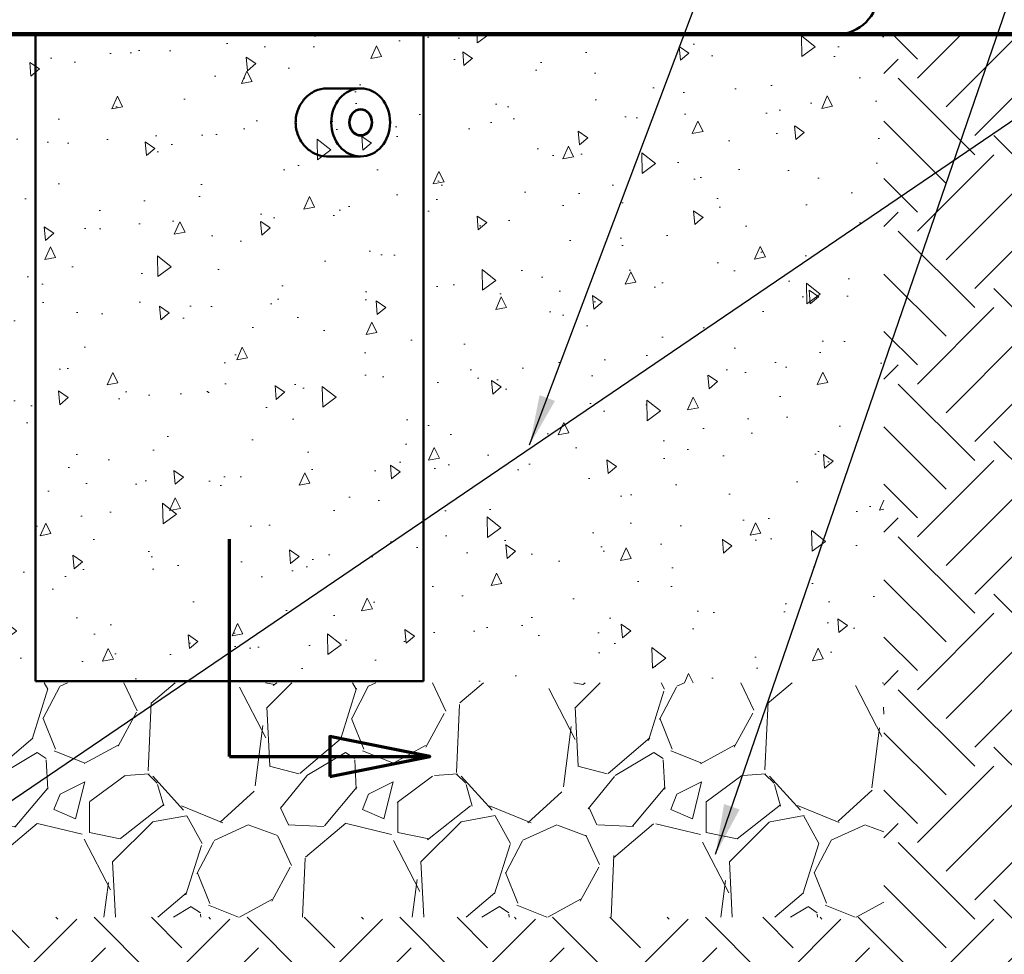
# Model space of a CAD drawing. Header units: feet. Extents: x -744 to -375, y 205 to 389.
# Tile 17 of 40: x -476 to -465, y 318 to 329. Entities that reach past the tile are written whole.
import ezdxf

# ---------------------------------------------------------------- set-up
doc = ezdxf.new("R2010")
doc.units = ezdxf.units.FT
doc.header["$MEASUREMENT"] = 0
doc.linetypes.add('DOUBLE_DASH_CHAIN', pattern=[1.2403, 0.6614, -0.0827, 0.1654, -0.0827, 0.1654, -0.0827])
for name, color, linetype, lineweight in [('Hatch (ANSI)', 7, 'Continuous', 18), ('Section Line (ANSI)', 7, 'DOUBLE_DASH_CHAIN', 70), ('Sketch Geometry (ANSI)', 7, 'Continuous', 25), ('Symbol (ANSI)', 7, 'Continuous', 25), ('Visible (ANSI)', 7, 'Continuous', 50)]:
    doc.layers.add(name, color=color, linetype=linetype, lineweight=lineweight)
doc.layers.add('RD_P_Text', color=1, linetype='Continuous')
doc.styles.add('Note Text (ANSI)', font='tahoma.ttf')
doc.dimstyles.new('Default (ANSI)$7', dxfattribs={"dimscale": 5.882353, "dimtxt": 0.12, "dimasz": 0.098425, "dimexe": 0.125, "dimexo": 0.0625, "dimgap": 0.031496, "dimtad": 0, "dimtih": 1, "dimtoh": 1, "dimdec": 3, "dimrnd": 1e-08, "dimzin": 3, "dimdsep": 46, "dimlunit": 5, "dimtxsty": 'Note Text (ANSI)', "dimcen": 0.09, "dimdle": 0.393701, "dimclrd": 256, "dimclre": 256, "dimclrt": 256, "dimadec": 0, "dimazin": 1, "dimtfac": 1, "dimtofl": 0, "dimtmove": 0, "dimatfit": 3, "dimfxl": 1, "dimfrac": 2, "dimtolj": 1, "dimtzin": 4, "dimlwd": -1, "dimlwe": -1, "dimarcsym": 0})

# ---------------------------------------------------------------- blocks, each defined once
blk = doc.blocks.new('2dTransSection10')
at = {"layer": 'Section Line (ANSI)', "linetype": 'Continuous'}
for p, q in [((6.9495, 6.5932), (6.9495, 7.0207)), ((7.3432, 6.5932), (7.1464, 6.6325)), ((7.1464, 6.6325), (7.1464, 6.5538)), ((6.9495, 6.5932), (7.1464, 6.5932)), ((7.1464, 6.5932), (7.3432, 6.5932)), ((7.1464, 6.5538), (7.3432, 6.5932))]:
    blk.add_line(p, q, dxfattribs=at)
at = {"layer": 'Section Line (ANSI)', "linetype": 'Continuous', "flags": 128}
blk.add_lwpolyline([(7.1464, 6.5538), (7.3432, 6.5932), (7.1464, 6.6325), (7.1464, 6.5538)], dxfattribs=at)
at = {"layer": 'Section Line (ANSI)'}
blk.add_solid([(7.1464, 6.5538), (7.3432, 6.5932), (7.1464, 6.6325), (7.1464, 6.5538)], dxfattribs=at)

msp = doc.modelspace()

# ---------------------------------------------------------------- hatches: boundary and pattern name
at = {"layer": 'Hatch (ANSI)'}
h = msp.add_hatch(dxfattribs=at)
h.set_pattern_fill('EARTH', color=247, scale=5, angle=45, style=0, pattern_type=2)
h.set_pattern_definition([(45, (-514.7404, 281.9874), (0, 1.767767), [1.25, -1.25]), (45, (-515.0718, 282.3189), (0, 1.767767), [1.25, -1.25]), (45, (-515.4033, 282.6503), (0, 1.767767), [1.25, -1.25]), (135, (-515.4033, 282.8713), (-1.767767, 3e-16), [1.25, -1.25]), (135, (-515.0718, 283.2028), (-1.767767, 3e-16), [1.25, -1.25]), (135, (-514.7404, 283.5342), (-1.767767, 3e-16), [1.25, -1.25])])
h.paths.add_polyline_path([(-488.32086, 329.12355), (-488.32086, 318.91158), (-503.32086, 318.91158), (-503.32086, 329.12355), (-505.47452, 329.12355), (-505.47452, 316.14758), (-488.70141, 318.05921), (-475.52061, 316.375), (-462.71717, 317.8342), (-458.25103, 317.26353), (-458.25103, 329.12355), (-466.2922, 329.12355), (-466.2922, 318.91158), (-481.2922, 318.91158), (-481.2922, 329.12355)])
h = msp.add_hatch(dxfattribs=at)
h.set_pattern_fill('AR-CONC', color=247, scale=0.21194, angle=45, style=0, pattern_type=2)
h.set_pattern_definition([(95, (-514.7404, 281.9874), (1.168958, 0.980873), [0.158955, -1.748505]), (40, (-514.7404, 281.9874), (-1.335205, 0.91933), [0.127164, -1.398804]), (145.451, (-514.643, 282.0692), (-0.16623, 1.900204), [0.13509, -1.486]), (91.1842, (-515.04, 282.2871), (1.847466, 1.35136), [0.23843, -2.62276]), (141.6356, (-514.8861, 282.3998), (-0.05912, 2.86059), [0.20264, -2.228995]), (36.184, (-515.04, 282.2871), (-0.05913, 2.86059), [0.190746, -2.09821]), (66, (-514.8153, 282.3621), (1.49793, 0.291169), [0.158955, -1.748505]), (11, (-514.8153, 282.3621), (-0.722098, 1.451384), [0.127164, -1.398804]), (116.4514, (-514.6905, 282.3863), (0.775836, 1.742552), [0.13509, -1.486]), (82.5, (-514.74035, 281.9874), (-0.4806656, 0.517112), [0, -1.381849, 0, -1.419998, 0, -1.404103]), (52.5, (-514.74035, 281.9874), (-0.196835, 0.985329), [0, -0.809611, 0, -1.350058, 0, -0.535149]), (12.5, (-515.07455, 281.6532), (0.8338106, 0.766207), [0, -0.52985, 0, -1.653132, 0, -2.193579]), (2.5, (-515.2244, 281.5034), (0.723966, 1.024009), [0, -0.688805, 0, -1.09785, 0, -1.55776])])
h.paths.add_polyline_path([(-481.2922, 329.12355), (-481.2922, 321.62355), (-466.2922, 321.62355), (-466.2922, 329.12355)])
h = msp.add_hatch(dxfattribs=at)
h.set_pattern_fill('GRAVEL', color=247, scale=2.522569, angle=45, style=0, pattern_type=2)
h.set_pattern_definition([(273.013, (-515.2398, 285.05543), (1.7838414, -30.3234121), [0.339376, -33.59834]), (229.97, (-515.22196, 284.71652), (19.62084722, 23.1884858), [0.58238, -57.655575]), (177.51, (-515.59654, 284.27059), (37.45811295, -1.7840143), [0.410644, -40.653715]), (312.274, (-515.84626, 283.129), (-33.89093788, 37.45799604), [0.53034, -52.503733]), (337.834, (-515.48952, 282.73658), (-30.32338422, 12.48588508), [0.52004, -51.48411]), (42.274, (-515.00791, 282.54037), (-37.45799604, -33.89093788), [0.53034, -52.503733]), (82.6942, (-514.61549, 282.89712), (-5.35121268, -41.02572906), [0.701347, -69.433196]), (117.2553, (-514.526305, 283.59277), (-26.75589937, 51.72813506), [0.662144, -65.552224]), (166.43, (-514.82954, 284.1814), (-37.4583887, 8.918363), [0.532136, -52.681574]), (220.236, (-515.34682, 284.30626), (21.40472094, 17.837041), [0.607515, -29.76833]), (267.397, (-515.81059, 283.91384), (-1.78404026, -41.02569728), [0.78565, -77.779366]), (183.814, (-514.06254, 284.87705), (-23.1884457, -1.7836958), [0.26815, -26.54701]), (216.469, (-514.3301, 284.85922), (26.75605512, 19.62093875), [0.510157, -50.505607]), (270, (-514.7404, 284.556), (1.783726, -1.783726), [0.35674, -3.2107]), (248.199, (-515.07926, 284.64517), (5.3510823, 12.4861073), [0.19211, -19.01921]), (336.801, (-515.1506, 284.4668), (-7.1348745, 3.5675), [0.27169, -13.312755]), (75.9638, (-514.9009, 284.35977), (1.7837174, 8.9186276), [0.44127, -14.2677]), (206.565, (-514.7939, 284.7879), (5.351168, 1.783715), [0.31908, -7.65799]), (61.3895, (-516.18517, 283.43224), (12.48614993, 23.18852233), [0.447, -44.252916]), (115.3462, (-515.97112, 283.82465), (12.48608217, -26.7558596), [0.37501, -37.12565]), (338.199, (-515.1506, 285.1446), (-12.4861073, 5.3510823), [0.384225, -18.82709]), (28.611, (-514.79386, 285.00191), (-23.18841336, -12.4863523), [0.447, -44.252916]), (24.444, (-515.07926, 282.32633), (-12.4860667, -5.3511833), [0.43106, -21.12177]), (339.775, (-514.68684, 282.5047), (-28.53947493, 10.70238357), [0.361176, -35.7564]), (111.8014, (-513.34905, 283.37872), (-5.3511695, 12.48607), [0.384225, -18.82709]), (62.354, (-513.49174, 283.73547), (-16.05349473, -30.32323535), [0.42286, -41.863035]), (114.444, (-514.22307, 282.5047), (5.3511833, -12.4860667), [0.21553, -21.3373]), (146.31, (-513.45607, 283.2717), (-8.9186353, 5.3511674), [0.12863, -12.734]), (210.964, (-513.5631, 283.34305), (7.13488, 3.567476), [0.52004, -9.880775]), (231.009, (-514.00902, 283.07549), (16.05346701, 19.6209007), [0.481937, -47.71161]), (348.69, (-514.74035, 284.19924), (-5.351172, 1.783731), [0.36381, -8.73144]), (38.157, (-514.38361, 284.12789), (33.89089411, 26.75575121), [0.63517, -62.88158]), (105.9454, (-513.88416, 284.5203), (5.3511746, -19.6209723), [0.25971, -25.711785]), (135, (-513.9555, 284.77), (-3.56745, 5e-16), [0.15135, -2.37121]), (165.256, (-514.09821, 283.09333), (19.6209465, -5.3513291), [0.350445, -34.69415]), (93.0128, (-514.43712, 283.18251), (-1.78373554, 30.32341834), [0.67875, -33.25906]), (45, (-514.4728, 283.8603), (0, 3.56745), [0.65587, -1.8667]), (10.305, (-514.00902, 284.3241), (-30.32333723, -5.3512599), [0.398853, -39.48652]), (299.055, (-513.6166, 284.39545), (5.3512424, -8.918596), [0.36729, -17.99729]), (252.646, (-513.43823, 284.07438), (-16.05353023, -51.72811604), [0.598013, -59.203423]), (220.426, (-513.61661, 283.50358), (-24.97209948, -21.4045989), [0.63266, -62.63311])])
h.paths.add_polyline_path([(-481.2922, 321.62355), (-481.2922, 318.91158), (-466.2922, 318.91158), (-466.2922, 321.62355)])

# ---------------------------------------------------------------- linework, layer by layer
at = {"layer": 'RD_P_Text', "flags": 128}
msp.add_lwpolyline([(-374.5205, 389.45388), (-532.12141, 282.39639)], dxfattribs=at)
at = {"layer": 'Sketch Geometry (ANSI)', "color": 2, "lineweight": 140}
msp.add_line((-505.47452, 329.12355), (-458.25103, 329.12355), dxfattribs=at)
at = {"layer": 'Sketch Geometry (ANSI)', "color": 2}
msp.add_line((-481.2922, 329.12355), (-466.2922, 329.12355), dxfattribs=at)
at = {"layer": 'Visible (ANSI)', "color": 3}
for p, q in [((-466.83317, 329.12354), (-480.88829, 329.12354)), ((-476.10482, 321.64322), (-476.10482, 329.12354)), ((-471.61663, 321.64322), (-471.61663, 329.12354)), ((-472.34498, 328.49724), (-472.73868, 328.49724)), ((-472.34498, 327.70984), (-472.73868, 327.70984)), ((-476.10482, 321.64322), (-471.61663, 321.64322))]:
    msp.add_line(p, q, dxfattribs=at)
msp.add_arc((-466.83317, 329.59598), 0.47244, 270, 0, dxfattribs=at)
for major_axis in [(0, 0.3937), (0, 0.1535), (0, -0.14916)]:
    msp.add_ellipse((-472.34498, 328.10354), major_axis=major_axis, ratio=0.8660254, dxfattribs=at)
for points, knots in [([(-473.09704, 328.10354), (-473.09704, 328.15308), (-473.08752, 328.20586), (-473.0494, 328.30283), (-473.02084, 328.34703), (-472.95603, 328.41682), (-472.91544, 328.44711), (-472.82819, 328.48732), (-472.78158, 328.49724), (-472.73868, 328.49724)], [0, 0, 0, 0, 0.37753391, 0.37753391, 0.75506782, 0.75506782, 1.13258932, 1.13258932, 1.51011082, 1.51011082, 1.51011082, 1.51011082]), ([(-472.73868, 327.70984), (-472.78158, 327.70984), (-472.82819, 327.71976), (-472.91544, 327.75997), (-472.95603, 327.79025), (-473.02084, 327.86005), (-473.0494, 327.90425), (-473.08752, 328.00122), (-473.09704, 328.05399), (-473.09704, 328.10354)], [4.53033245, 4.53033245, 4.53033245, 4.53033245, 4.90785395, 4.90785395, 5.28537544, 5.28537544, 5.66290936, 5.66290936, 6.04044327, 6.04044327, 6.04044327, 6.04044327])]:
    msp.add_open_spline(points, degree=3, knots=knots, dxfattribs=at)

# ---------------------------------------------------------------- block references
at = {"layer": 'Section Line (ANSI)', "color": 2, "xscale": 5.88235294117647, "yscale": 5.88235294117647, "zscale": 5.88235294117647}
msp.add_blockref('2dTransSection10', (-514.74035, 281.98742), dxfattribs=at)

# ---------------------------------------------------------------- leaders
at = {"layer": 'Symbol (ANSI)', "color": 2, "annotation_type": 0, "has_hookline": 1, "hookline_direction": 0}
for points, text_width in [([(-470.38998, 324.37434), (-466.51904, 334.65635), (-465.94006, 334.65635)], 5.88219), ([(-468.23932, 319.64228), (-463.74461, 332.70747), (-463.16564, 332.70747)], 3.74132)]:
    msp.add_leader(points, dimstyle='Default (ANSI)$7', override={"dimtad": 0}, dxfattribs=dict(at, text_width=text_width))

doc.saveas('drawing.dxf')
